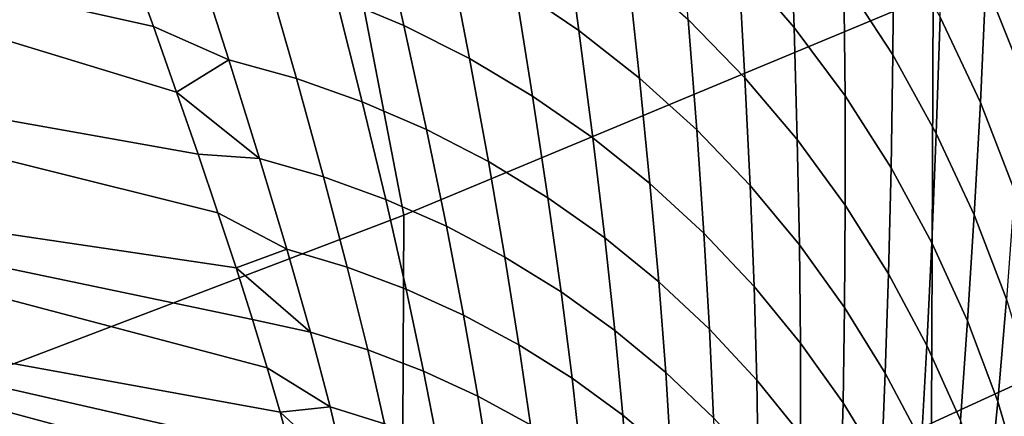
# Model space of a CAD drawing. Header units: metres. Extents: x -109 to 109, y -100 to 58.
# Tile 206 of 256: x 9.135 to 10.532, y -93.295 to -92.732. Entities that reach past the tile are written whole.
import ezdxf

# ---------------------------------------------------------------- set-up
doc = ezdxf.new("R2010")
doc.units = ezdxf.units.M
doc.layers.add('solid_21_062_100_XXX', color=7, linetype='CONTINUOUS')

msp = doc.modelspace()

# ---------------------------------------------------------------- linework, layer by layer
at = {"layer": 'solid_21_062_100_XXX'}
for points in [[(9.564913, -92.410019, 12.783813), (9.68026, -93.009773, 11.618449), (10.431479, -92.696152, 11.451971), (10.307794, -92.106956, 12.610884)], [(10.431479, -92.696152, 11.451971), (10.429027, -93.304886, 10.304235), (11.167973, -92.965538, 10.137178), (11.169645, -92.359489, 11.273266)], [(8.810189, -92.690384, 12.943799), (8.916923, -93.299934, 11.772481), (9.68026, -93.009773, 11.618449), (9.564913, -92.410019, 12.783813)], [(10.228147, -92.574135, -23.909367), (10.234105, -92.743011, -24.25716), (10.155162, -92.651329, -24.301268), (10.144443, -92.478706, -23.959036)], [(10.37571, -92.612244, -23.457771), (10.37422, -92.781975, -23.810856), (10.304852, -92.675377, -23.8599), (10.302118, -92.501205, -23.51284)], [(10.568791, -92.63781, -22.570345), (10.55822, -92.810905, -22.931255), (10.506494, -92.680328, -22.990067), (10.513826, -92.501877, -22.636005)], [(9.357617, -92.834755, -26.134529), (9.388144, -92.922951, -26.3531), (8.317948, -92.732109, -26.530664), (8.317677, -92.517403, -25.974348)], [(9.324763, -92.741699, -25.918077), (9.357617, -92.834755, -26.134529), (8.317677, -92.517403, -25.974348)], [(9.28959, -92.643806, -25.703861), (9.324763, -92.741699, -25.918077), (8.317677, -92.517403, -25.974348)], [(9.906627, -92.584991, -24.766882), (9.928756, -92.747406, -25.108192), (9.83808, -92.685799, -25.141869), (9.810542, -92.521095, -24.805111)], [(9.644564, -92.581978, -25.20759), (9.680149, -92.740173, -25.543573), (9.583838, -92.699577, -25.571423), (9.542583, -92.540222, -25.239346)], [(10.506494, -92.680328, -22.990067), (10.498462, -92.84951, -23.349804), (10.441255, -92.728523, -23.403345), (10.44573, -92.554253, -23.050047)], [(10.155162, -92.651329, -24.301268), (10.164255, -92.814392, -24.650278), (10.083878, -92.731964, -24.689293), (10.06992, -92.565498, -24.345415)], [(9.743209, -92.630577, -25.175049), (9.773282, -92.787216, -25.515068), (9.680149, -92.740173, -25.543573), (9.644564, -92.581978, -25.20759)], [(9.997873, -92.655388, -24.72822), (10.014832, -92.815125, -25.074175), (9.928756, -92.747406, -25.108192), (9.906627, -92.584991, -24.766882)], [(10.304852, -92.675377, -23.8599), (10.306397, -92.840126, -24.213291), (10.234105, -92.743011, -24.25716), (10.228147, -92.574135, -23.909367)], [(10.441255, -92.728523, -23.403345), (10.435939, -92.893456, -23.762451), (10.37422, -92.781975, -23.810856), (10.37571, -92.612244, -23.457771)], [(9.383409, -92.638428, -25.624659), (9.431842, -92.788902, -25.957653), (9.324763, -92.741699, -25.918077), (9.28959, -92.643806, -25.703861)], [(9.484776, -92.665611, -25.598492), (9.527638, -92.81562, -25.934868), (9.431842, -92.788902, -25.957653), (9.383409, -92.638428, -25.624659)], [(9.83808, -92.685799, -25.141869), (9.862823, -92.8405, -25.486031), (9.773282, -92.787216, -25.515068), (9.743209, -92.630577, -25.175049)], [(10.083878, -92.731964, -24.689293), (10.095923, -92.888641, -25.039965), (10.014832, -92.815125, -25.074175), (9.997873, -92.655388, -24.72822)], [(10.234105, -92.743011, -24.25716), (10.238648, -92.90229, -24.611349), (10.164255, -92.814392, -24.650278), (10.155162, -92.651329, -24.301268)], [(9.583838, -92.699577, -25.571423), (9.621228, -92.848732, -25.911324), (9.527638, -92.81562, -25.934868), (9.484776, -92.665611, -25.598492)], [(10.37422, -92.781975, -23.810856), (10.371718, -92.942253, -24.169853), (10.306397, -92.840126, -24.213291), (10.304852, -92.675377, -23.8599)], [(10.55822, -92.810905, -22.931255), (10.547076, -92.974678, -23.297384), (10.498462, -92.84951, -23.349804), (10.506494, -92.680328, -22.990067)], [(9.68026, -93.009773, 11.618449), (9.677226, -93.620979, 10.459853), (10.429027, -93.304886, 10.304235), (10.431479, -92.696152, 11.451971)], [(9.928756, -92.747406, -25.108192), (9.948371, -92.89978, -25.456594), (9.862823, -92.8405, -25.486031), (9.83808, -92.685799, -25.141869)], [(9.680149, -92.740173, -25.543573), (9.712195, -92.888092, -25.887123), (9.621228, -92.848732, -25.911324), (9.583838, -92.699577, -25.571423)], [(9.416286, -93.006226, -26.573595), (9.442029, -93.084549, -26.795893), (8.318317, -92.917572, -27.096329), (8.317948, -92.732109, -26.530664)], [(9.388144, -92.922951, -26.3531), (9.416286, -93.006226, -26.573595), (8.317948, -92.732109, -26.530664)], [(9.773282, -92.787216, -25.515068), (9.800133, -92.933533, -25.862375), (9.712195, -92.888092, -25.887123), (9.680149, -92.740173, -25.543573)], [(10.164255, -92.814392, -24.650278), (10.171672, -92.967644, -25.005714), (10.095923, -92.888641, -25.039965), (10.083878, -92.731964, -24.689293)], [(10.498462, -92.84951, -23.349804), (10.489735, -93.009323, -23.714903), (10.435939, -92.893456, -23.762451), (10.441255, -92.728523, -23.403345)], [(9.431842, -92.788902, -25.957653), (9.357617, -92.834755, -26.134529), (9.324763, -92.741699, -25.918077)], [(10.014832, -92.815125, -25.074175), (10.029547, -92.964798, -25.426888), (9.948371, -92.89978, -25.456594), (9.928756, -92.747406, -25.108192)], [(10.306397, -92.840126, -24.213291), (10.306726, -92.99527, -24.572676), (10.238648, -92.90229, -24.611349), (10.234105, -92.743011, -24.25716)], [(10.435939, -92.893456, -23.762451), (10.429774, -93.048927, -24.127043), (10.371718, -92.942253, -24.169853), (10.37422, -92.781975, -23.810856)], [(9.431842, -92.788902, -25.957653), (9.475521, -92.928902, -26.298475), (9.357617, -92.834755, -26.134529)], [(9.527638, -92.81562, -25.934868), (9.5661, -92.955063, -26.278858), (9.475521, -92.928902, -26.298475), (9.431842, -92.788902, -25.957653)], [(9.862823, -92.8405, -25.486031), (9.884649, -92.98484, -25.837191), (9.800133, -92.933533, -25.862375), (9.773282, -92.787216, -25.515068)], [(9.621228, -92.848732, -25.911324), (9.65457, -92.987259, -26.258602), (9.5661, -92.955063, -26.278858), (9.527638, -92.81562, -25.934868)], [(10.095923, -92.888641, -25.039965), (10.105988, -93.035263, -25.397043), (10.029547, -92.964798, -25.426888), (10.014832, -92.815125, -25.074175)], [(10.238648, -92.90229, -24.611349), (10.241737, -93.051765, -24.971577), (10.171672, -92.967644, -25.005714), (10.164255, -92.814392, -24.650278)], [(9.475521, -92.928902, -26.298475), (9.388144, -92.922951, -26.3531), (9.357617, -92.834755, -26.134529)], [(9.712195, -92.888092, -25.887123), (9.740535, -93.025345, -26.237795), (9.65457, -92.987259, -26.258602), (9.621228, -92.848732, -25.911324)], [(9.948371, -92.89978, -25.456594), (9.965369, -93.041794, -25.81168), (9.884649, -92.98484, -25.837191), (9.862823, -92.8405, -25.486031)], [(10.371718, -92.942253, -24.169853), (10.368185, -93.092926, -24.534433), (10.306726, -92.99527, -24.572676), (10.306397, -92.840126, -24.213291)], [(10.547076, -92.974678, -23.297384), (10.535368, -93.129066, -23.668423), (10.489735, -93.009323, -23.714903), (10.498462, -92.84951, -23.349804)], [(9.800133, -92.933533, -25.862375), (9.823612, -93.06916, -26.216532), (9.740535, -93.025345, -26.237795), (9.712195, -92.888092, -25.887123)], [(10.171672, -92.967644, -25.005714), (10.177354, -93.110863, -25.367195), (10.105988, -93.035263, -25.397043), (10.095923, -92.888641, -25.039965)], [(10.489735, -93.009323, -23.714903), (10.480309, -93.159676, -24.085049), (10.429774, -93.048927, -24.127043), (10.435939, -92.893456, -23.762451)], [(10.029547, -92.964798, -25.426888), (10.041933, -93.104134, -25.785957), (9.965369, -93.041794, -25.81168), (9.948371, -92.89978, -25.456594)], [(10.306726, -92.99527, -24.572676), (10.305809, -93.14064, -24.937706), (10.241737, -93.051765, -24.971577), (10.238648, -92.90229, -24.611349)], [(9.486149, -93.226189, -27.245188), (9.504463, -93.289467, -27.471874), (8.318688, -93.073586, -27.669893), (8.318317, -92.917572, -27.096329)], [(9.465325, -93.157875, -27.019804), (9.486149, -93.226189, -27.245188), (8.318317, -92.917572, -27.096329)], [(9.442029, -93.084549, -26.795893), (9.465325, -93.157875, -27.019804), (8.318317, -92.917572, -27.096329)], [(9.475521, -92.928902, -26.298475), (9.514204, -93.057983, -26.646635), (9.416286, -93.006226, -26.573595), (9.388144, -92.922951, -26.3531)], [(9.5661, -92.955063, -26.278858), (9.599943, -93.083519, -26.629971), (9.514204, -93.057983, -26.646635), (9.475521, -92.928902, -26.298475)], [(9.884649, -92.98484, -25.837191), (9.903434, -93.1185, -26.194906), (9.823612, -93.06916, -26.216532), (9.800133, -92.933533, -25.862375)], [(10.429774, -93.048927, -24.127043), (10.42275, -93.194817, -24.49679), (10.368185, -93.092926, -24.534433), (10.371718, -92.942253, -24.169853)], [(9.65457, -92.987259, -26.258602), (9.683664, -93.114754, -26.612768), (9.599943, -93.083519, -26.629971), (9.5661, -92.955063, -26.278858)], [(10.105988, -93.035263, -25.397043), (10.113999, -93.171585, -25.760136), (10.041933, -93.104134, -25.785957), (10.029547, -92.964798, -25.426888)], [(10.241737, -93.051765, -24.971577), (10.243328, -93.191261, -25.337477), (10.177354, -93.110863, -25.367195), (10.171672, -92.967644, -25.005714)], [(11.167973, -92.965538, 10.137178), (10.429027, -93.304886, 10.304235), (10.374004, -93.901482, 9.148357), (11.11066, -93.563354, 8.994533)], [(9.740535, -93.025345, -26.237795), (9.764994, -93.151558, -26.595104), (9.683664, -93.114754, -26.612768), (9.65457, -92.987259, -26.258602)], [(9.965369, -93.041794, -25.81168), (9.979643, -93.173149, -26.173014), (9.903434, -93.1185, -26.194906), (9.884649, -92.98484, -25.837191)], [(10.368185, -93.092926, -24.534433), (10.363602, -93.233879, -24.904251), (10.305809, -93.14064, -24.937706), (10.306726, -92.99527, -24.572676)], [(8.916923, -93.299934, 11.772481), (8.91349, -93.913406, 10.60383), (9.677226, -93.620979, 10.459853), (9.68026, -93.009773, 11.618449)], [(9.514204, -93.057983, -26.646635), (9.442029, -93.084549, -26.795893), (9.416286, -93.006226, -26.573595)], [(10.535368, -93.129066, -23.668423), (10.523097, -93.274002, -24.044058), (10.480309, -93.159676, -24.085049), (10.489735, -93.009323, -23.714903)], [(9.823612, -93.06916, -26.216532), (9.843571, -93.193764, -26.577057), (9.764994, -93.151558, -26.595104), (9.740535, -93.025345, -26.237795)], [(10.041933, -93.104134, -25.785957), (10.0519, -93.232864, -26.150953), (9.979643, -93.173149, -26.173014), (9.965369, -93.041794, -25.81168)], [(10.177354, -93.110863, -25.367195), (10.181247, -93.243843, -25.734333), (10.113999, -93.171585, -25.760136), (10.105988, -93.035263, -25.397043)], [(9.514204, -93.057983, -26.646635), (9.547641, -93.175713, -27.001598), (9.442029, -93.084549, -26.795893)], [(9.599943, -93.083519, -26.629971), (9.628942, -93.200584, -26.987675), (9.547641, -93.175713, -27.001598), (9.514204, -93.057983, -26.646635)], [(10.305809, -93.14064, -24.937706), (10.303616, -93.276093, -25.308018), (10.243328, -93.191261, -25.337477), (10.241737, -93.051765, -24.971577)], [(10.480309, -93.159676, -24.085049), (10.470181, -93.300491, -24.459917), (10.42275, -93.194817, -24.49679), (10.429774, -93.048927, -24.127043)], [(9.53342, -93.400841, -27.92849), (9.543989, -93.448921, -28.158077), (8.318969, -93.200005, -28.249924), (8.318688, -93.073586, -27.669893)], [(9.520227, -93.347687, -27.699688), (9.53342, -93.400841, -27.92849), (8.318688, -93.073586, -27.669893)], [(9.504463, -93.289467, -27.471874), (9.520227, -93.347687, -27.699688), (8.318688, -93.073586, -27.669893)], [(9.903434, -93.1185, -26.194906), (9.919044, -93.24118, -26.558706), (9.843571, -93.193764, -26.577057), (9.823612, -93.06916, -26.216532)], [(9.547641, -93.175713, -27.001598), (9.465325, -93.157875, -27.019804), (9.442029, -93.084549, -26.795893)], [(9.683664, -93.114754, -26.612768), (9.708311, -93.230858, -26.973297), (9.628942, -93.200584, -26.987675), (9.599943, -93.083519, -26.629971)], [(10.42275, -93.194817, -24.49679), (10.414858, -93.331047, -24.871361), (10.363602, -93.233879, -24.904251), (10.368185, -93.092926, -24.534433)], [(9.764994, -93.151558, -26.595104), (9.785396, -93.266388, -26.958532), (9.708311, -93.230858, -26.973297), (9.683664, -93.114754, -26.612768)], [(10.113999, -93.171585, -25.760136), (10.119883, -93.297386, -26.128822), (10.0519, -93.232864, -26.150953), (10.041933, -93.104134, -25.785957)], [(10.243328, -93.191261, -25.337477), (10.243377, -93.320595, -25.708664), (10.181247, -93.243843, -25.734333), (10.177354, -93.110863, -25.367195)], [(9.979643, -93.173149, -26.173014), (9.991077, -93.293594, -26.540136), (9.919044, -93.24118, -26.558706), (9.903434, -93.1185, -26.194906)], [(10.572635, -93.252144, -23.623219), (10.557946, -93.391411, -24.004253), (10.523097, -93.274002, -24.044058), (10.535368, -93.129066, -23.668423)], [(10.363602, -93.233879, -24.904251), (10.357947, -93.36499, -25.278952), (10.303616, -93.276093, -25.308018), (10.305809, -93.14064, -24.937706)], [(9.547641, -93.175713, -27.001598), (9.575574, -93.281685, -27.362778), (9.486149, -93.226189, -27.245188), (9.465325, -93.157875, -27.019804)], [(9.843571, -93.193764, -26.577057), (9.859851, -93.30703, -26.943443), (9.785396, -93.266388, -26.958532), (9.764994, -93.151558, -26.595104)], [(10.523097, -93.274002, -24.044058), (10.510265, -93.409477, -24.423975), (10.470181, -93.300491, -24.459917), (10.480309, -93.159676, -24.085049)], [(10.0519, -93.232864, -26.150953), (10.059352, -93.350777, -26.521429), (9.991077, -93.293594, -26.540136), (9.979643, -93.173149, -26.173014)], [(10.181247, -93.243843, -25.734333), (10.18329, -93.366409, -26.106722), (10.119883, -93.297386, -26.128822), (10.113999, -93.171585, -25.760136)], [(9.628942, -93.200584, -26.987675), (9.652865, -93.305885, -27.351393), (9.575574, -93.281685, -27.362778), (9.547641, -93.175713, -27.001598)], [(9.551924, -93.491928, -28.388332), (9.557167, -93.529861, -28.61903), (8.319065, -93.296745, -28.835014), (8.318969, -93.200005, -28.249924)], [(9.543989, -93.448921, -28.158077), (9.551924, -93.491928, -28.388332), (8.318969, -93.200005, -28.249924)], [(9.708311, -93.230858, -26.973297), (9.728305, -93.335213, -27.339626), (9.652865, -93.305885, -27.351393), (9.628942, -93.200584, -26.987675)], [(9.919044, -93.24118, -26.558706), (9.931345, -93.352585, -26.928101), (9.859851, -93.30703, -26.943443), (9.843571, -93.193764, -26.577057)], [(10.303616, -93.276093, -25.308018), (10.300112, -93.401497, -25.683241), (10.243377, -93.320595, -25.708664), (10.243328, -93.191261, -25.337477)], [(10.470181, -93.300491, -24.459917), (10.459349, -93.431732, -24.839182), (10.414858, -93.331047, -24.871361), (10.42275, -93.194817, -24.49679)], [(9.575574, -93.281685, -27.362778), (9.504463, -93.289467, -27.471874), (9.486149, -93.226189, -27.245188)], [(9.785396, -93.266388, -26.958532), (9.801556, -93.369522, -27.32753), (9.728305, -93.335213, -27.339626), (9.708311, -93.230858, -26.973297)], [(9.991077, -93.293594, -26.540136), (9.99956, -93.402863, -26.912567), (9.931345, -93.352585, -26.928101), (9.919044, -93.24118, -26.558706)], [(10.119883, -93.297386, -26.128822), (10.123561, -93.412468, -26.502666), (10.059352, -93.350777, -26.521429), (10.0519, -93.232864, -26.150953)], [(10.414858, -93.331047, -24.871361), (10.406082, -93.45755, -25.250408), (10.357947, -93.36499, -25.278952), (10.363602, -93.233879, -24.904251)], [(10.243377, -93.320595, -25.708664), (10.241838, -93.439644, -26.084745), (10.18329, -93.366409, -26.106722), (10.181247, -93.243843, -25.734333)], [(9.859851, -93.30703, -26.943443), (9.872293, -93.408669, -27.315157), (9.801556, -93.369522, -27.32753), (9.785396, -93.266388, -26.958532)], [(9.575574, -93.281685, -27.362778), (9.597744, -93.375549, -27.72954), (9.504463, -93.289467, -27.471874)], [(9.652865, -93.305885, -27.351393), (9.671479, -93.399086, -27.720509), (9.597744, -93.375549, -27.72954), (9.575574, -93.281685, -27.362778)], [(10.357947, -93.36499, -25.278952), (10.351199, -93.486183, -25.658178), (10.300112, -93.401497, -25.683241), (10.303616, -93.276093, -25.308018)], [(10.557946, -93.391411, -24.004253), (10.542823, -93.521286, -24.389126), (10.510265, -93.409477, -24.423975), (10.523097, -93.274002, -24.044058)], [(9.597744, -93.375549, -27.72954), (9.520227, -93.347687, -27.699688), (9.504463, -93.289467, -27.471874)], [(10.059352, -93.350777, -26.521429), (10.064194, -93.457642, -26.896917), (9.99956, -93.402863, -26.912567), (9.991077, -93.293594, -26.540136)]]:
    msp.add_3dface(points, dxfattribs=at)

doc.saveas('drawing.dxf')
